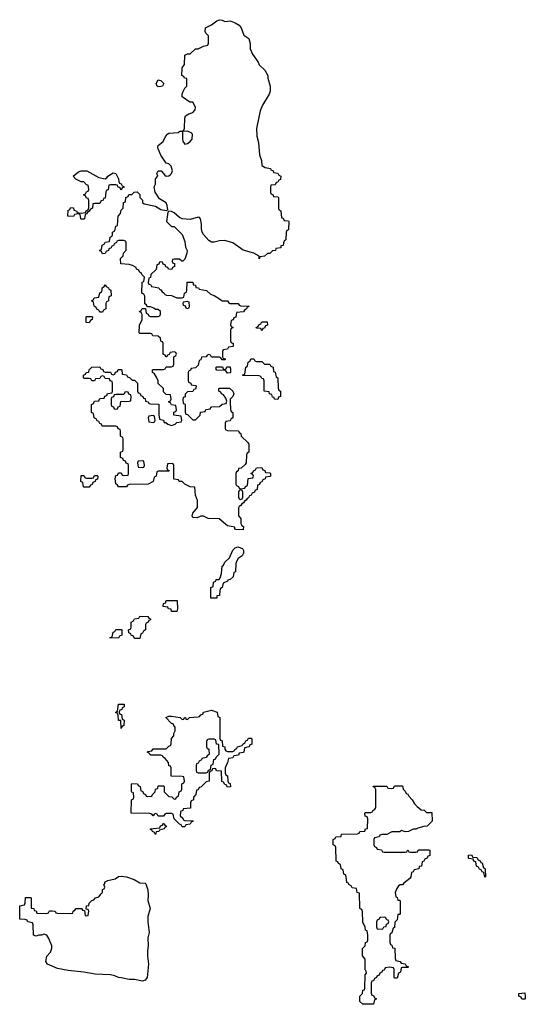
# Model space of a CAD drawing. Header units: inches. Extents: x 2112843 to 2323771, y 35243 to 209174.
# Tile 66 of 83: x 2316886 to 2320694, y 114688 to 122111. Entities that reach past the tile are written whole.
import ezdxf

# ---------------------------------------------------------------- set-up
doc = ezdxf.new("R2010")
doc.units = ezdxf.units.IN
doc.header["$MEASUREMENT"] = 0
for name, color, linetype in [('C3111', 7, 'Continuous'), ('C3112', 7, 'Continuous'), ('C3121', 7, 'Continuous')]:
    doc.layers.add(name, color=color, linetype=linetype)

msp = doc.modelspace()

# ---------------------------------------------------------------- linework, layer by layer
at = {"layer": 'C3111', "color": 6}
for points in [[(2318397.6, 120000), (2318410, 119992), (2318450, 119992), (2318458, 119978), (2318471.6, 119971.6), (2318531, 119971), (2318538, 119958), (2318550, 119954), (2318614, 119950), (2318598, 119942), (2318594, 119930), (2318578, 119922), (2318571.6, 119908.4), (2318518, 119902), (2318512.7, 119867.3), (2318498, 119862), (2318492.7, 119847.3), (2318478, 119842), (2318474, 119810), (2318478, 119798), (2318494, 119790), (2318478, 119782), (2318474, 119770), (2318474, 119690), (2318478, 119678), (2318494, 119670), (2318494, 119650), (2318490, 119646), (2318458, 119642), (2318450, 119626), (2318418, 119622), (2318414, 119610), (2318414, 119570), (2318418, 119558), (2318432.7, 119552.7), (2318432.7, 119547.3), (2318410, 119546), (2318402, 119562), (2318390, 119566), (2318330, 119566), (2318322, 119582), (2318310, 119586), (2318298, 119582), (2318291.6, 119568.4), (2318254, 119566), (2318250, 119546), (2318238, 119542), (2318230, 119506), (2318210, 119486), (2318178, 119482), (2318172.7, 119467.3), (2318158, 119462), (2318154, 119450), (2318154, 119390), (2318158, 119378), (2318174, 119370), (2318178, 119358), (2318210, 119354), (2318214, 119350), (2318212.7, 119332.7), (2318210, 119326), (2318198, 119322), (2318190, 119308), (2318150, 119306), (2318132.7, 119287.3), (2318131.6, 119268.4), (2318118, 119262), (2318114, 119250), (2318118, 119218), (2318130, 119214), (2318132.7, 119207.3), (2318132.7, 119152.7), (2318138, 119138), (2318150, 119134), (2318190, 119094), (2318210, 119094), (2318246, 119130), (2318248.8, 119151.1), (2318282, 119158), (2318287.3, 119172.7), (2318322, 119178), (2318326, 119190), (2318332.7, 119192.7), (2318390, 119194), (2318410, 119212), (2318442, 119218), (2318446, 119234), (2318438, 119258), (2318422, 119282), (2318406, 119290), (2318402, 119302), (2318386, 119310), (2318386, 119330), (2318390, 119334), (2318467.3, 119332.7), (2318492, 119310), (2318498, 119290), (2318491.3, 119270), (2318472, 119250), (2318471.3, 119230), (2318472.7, 119172.7), (2318478, 119158), (2318492, 119150), (2318492, 119110), (2318478, 119102), (2318470, 119086), (2318438, 119082), (2318434, 119070), (2318434, 119030), (2318438, 119018), (2318450, 119014), (2318534, 119010), (2318538, 118998), (2318551.6, 118991.6), (2318554, 118970), (2318603.6, 118923.6), (2318612, 118910), (2318612, 118850), (2318598, 118842), (2318594, 118830), (2318592, 118770), (2318583.6, 118756.4), (2318554, 118730), (2318534, 118726), (2318531.6, 118708.4), (2318518, 118702), (2318514, 118690), (2318514, 118610), (2318518, 118598), (2318532.7, 118592.7), (2318538, 118578), (2318550, 118574), (2318582, 118578), (2318587.3, 118592.7), (2318602, 118598), (2318607.3, 118652.7), (2318642, 118658), (2318646, 118670), (2318642, 118682), (2318626, 118690), (2318642, 118698), (2318646, 118710), (2318662, 118718), (2318670, 118732), (2318710, 118734), (2318718, 118718), (2318732.7, 118712.7), (2318738, 118698), (2318770, 118694), (2318774, 118690), (2318774, 118670), (2318770, 118666), (2318738, 118662), (2318734, 118650), (2318718, 118642), (2318710, 118626), (2318698, 118622), (2318692.7, 118607.3), (2318678, 118602), (2318674, 118570), (2318658, 118562), (2318654, 118550), (2318638, 118542), (2318630, 118526), (2318618, 118522), (2318610, 118506), (2318598, 118502), (2318592.7, 118487.3), (2318578, 118482), (2318572.7, 118467.3), (2318558, 118462), (2318552.7, 118447.3), (2318538, 118442), (2318534, 118430), (2318534, 118370), (2318551.2, 118351.1), (2318552.7, 118312.7), (2318558, 118298), (2318572, 118290), (2318570, 118266), (2318512, 118268), (2318506, 118274), (2318506, 118286), (2318450, 118295.3), (2318388.4, 118348.4), (2318306, 118350), (2318270, 118368), (2318250, 118368), (2318223.6, 118356.4), (2318190, 118358), (2318184, 118370), (2318189.6, 118390), (2318226.3, 118433.7), (2318225.4, 118485.4), (2318210, 118526), (2318206, 118586), (2318170, 118589.2), (2318129, 118610), (2318110, 118629), (2318086, 118630), (2318082, 118642), (2318050, 118646), (2318046, 118650), (2318046, 118750), (2318042, 118762), (2318030, 118766), (2317998, 118762), (2317994, 118730), (2317998, 118718), (2318012.7, 118712.7), (2318010, 118706), (2317930, 118706), (2317918, 118702), (2317914, 118670), (2317898, 118662), (2317892, 118630), (2317854, 118610), (2317710, 118606), (2317698, 118602), (2317691.2, 118588.9), (2317630, 118588.7), (2317622, 118602), (2317609.2, 118610.8), (2317606, 118650), (2317610, 118674), (2317622, 118678), (2317630, 118694), (2317650, 118694), (2317658, 118678), (2317670, 118674), (2317702, 118678), (2317706, 118690), (2317706, 118750), (2317702, 118762), (2317687.3, 118767.3), (2317682, 118782), (2317667.3, 118787.3), (2317662, 118802), (2317646, 118810), (2317646, 118850), (2317662, 118858), (2317666, 118870), (2317666, 118950), (2317662, 118962), (2317646, 118970), (2317646, 119010), (2317642, 119022), (2317627.3, 119027.3), (2317622, 119042), (2317610, 119046), (2317507.3, 119047.3), (2317502, 119062), (2317490, 119066), (2317482, 119082), (2317470, 119086), (2317462, 119102), (2317446, 119110), (2317442, 119142), (2317426, 119150), (2317426, 119210), (2317442, 119218), (2317450, 119234), (2317482, 119238), (2317490, 119254), (2317522, 119258), (2317527.3, 119272.7), (2317542, 119278), (2317547.3, 119292.7), (2317582, 119298), (2317586, 119310), (2317586, 119370), (2317582, 119382), (2317567.3, 119387.3), (2317562, 119402), (2317530, 119406), (2317522, 119422), (2317510, 119426), (2317498, 119422), (2317490, 119406), (2317458, 119402), (2317450, 119388), (2317428.4, 119388.4), (2317422, 119402), (2317410, 119406), (2317370, 119406), (2317366, 119410), (2317366, 119430), (2317382, 119438), (2317386, 119450), (2317406, 119454), (2317408, 119470), (2317430, 119491.3), (2317490, 119494), (2317498, 119478), (2317512.7, 119472.7), (2317518, 119458), (2317530, 119454), (2317570, 119454), (2317578, 119438), (2317590, 119434), (2317602, 119438), (2317607.3, 119452.7), (2317622, 119458), (2317627.3, 119472.7), (2317650, 119474), (2317654, 119470), (2317658, 119438), (2317690, 119434), (2317698, 119418), (2317712.7, 119412.7), (2317732.7, 119392.7), (2317750, 119392), (2317774, 119370), (2317774, 119310), (2317778, 119298), (2317790, 119294), (2317798, 119278), (2317814, 119270), (2317818, 119258), (2317830, 119254), (2317834, 119234), (2317854, 119230), (2317858, 119218), (2317870, 119214), (2317932.7, 119212.7), (2317932.7, 119132.7), (2317938, 119098), (2317970, 119092), (2317974, 119074), (2317986, 119074), (2318001, 119061), (2318030, 119052), (2318058, 119062), (2318070, 119074), (2318102, 119078), (2318106, 119090), (2318102, 119122), (2318046, 119130), (2318047.3, 119152.7), (2318062, 119158), (2318066, 119170), (2318062, 119202), (2318030, 119206), (2318022, 119222), (2318006, 119230), (2318022, 119238), (2318026, 119250), (2318022, 119282), (2317990, 119286), (2317970, 119306), (2317968, 119330), (2317930, 119368), (2317928.7, 119388.7), (2317916.4, 119416.4), (2317902, 119442), (2317886, 119450), (2317886, 119470), (2317890, 119474), (2317970, 119474), (2317982, 119478), (2317990, 119494), (2318030, 119494), (2318042, 119498), (2318047.3, 119512.7), (2318046, 119570), (2318062, 119578), (2318066, 119590), (2318062, 119602), (2318050, 119606), (2318018, 119602), (2318012.7, 119587.3), (2317998, 119582), (2317994, 119570), (2317988.4, 119568.4), (2317982, 119582), (2317966, 119590), (2317966, 119670), (2317962, 119682), (2317950, 119686), (2317946, 119710), (2317930, 119726), (2317888.4, 119728.4), (2317882, 119742), (2317870, 119746), (2317790, 119746), (2317786, 119750), (2317787.3, 119807.3), (2317808, 119850), (2317807.3, 119887.3), (2317802, 119902), (2317790, 119906), (2317788, 119912), (2317802, 119918), (2317807.3, 119932.7), (2317834, 119934), (2317838, 119898), (2317854, 119890), (2317858, 119878), (2317870, 119874), (2317930, 119874), (2317942, 119878), (2317946, 119890), (2317946, 119910), (2317930, 119926), (2317910, 119926), (2317896.4, 119936.4), (2317870, 119946), (2317846, 119946), (2317842, 119962), (2317828, 119968), (2317827.6, 120000)], [(2317555.3, 120000), (2317554, 119990), (2317538, 119982), (2317534, 119970), (2317534, 119930), (2317518, 119922), (2317510, 119906), (2317490, 119906), (2317482, 119922), (2317467.3, 119927.3), (2317462, 119942), (2317446, 119950), (2317442, 119982), (2317426, 119990), (2317442, 119998), (2317442.7, 120000)]]:
    msp.add_lwpolyline(points, dxfattribs=at)
for points in [[(2318150, 119986), (2318118, 119982), (2318114, 119970), (2318118, 119958), (2318132.7, 119952.7), (2318138, 119938), (2318150, 119934), (2318162, 119938), (2318166, 119950), (2318162, 119982)], [(2317410, 119826), (2317387.3, 119827.3), (2317386, 119870), (2317390, 119874), (2317430, 119874), (2317434, 119870), (2317432, 119850), (2317418, 119842)], [(2318710, 119766), (2318702, 119782), (2318670, 119786), (2318666, 119790), (2318682, 119798), (2318686, 119810), (2318702, 119818), (2318710, 119834), (2318750, 119834), (2318751.6, 119808.4), (2318738, 119802), (2318730, 119786), (2318718, 119782)], [(2318670, 119534), (2318710, 119534), (2318730, 119514), (2318770, 119514), (2318778, 119498), (2318794, 119490), (2318798, 119458), (2318810, 119454), (2318818, 119418), (2318831.3, 119410), (2318832.7, 119332.7), (2318838, 119318), (2318851.3, 119310), (2318851.3, 119270), (2318834, 119266), (2318830, 119248), (2318806, 119250), (2318802, 119262), (2318790, 119266), (2318786, 119286), (2318768, 119290), (2318766, 119306), (2318726, 119310), (2318727.3, 119387.3), (2318722, 119402), (2318710, 119406), (2318702, 119422), (2318690, 119426), (2318567.3, 119427.3), (2318567.3, 119432.7), (2318582, 119438), (2318588.4, 119491.6), (2318602, 119498), (2318606, 119530), (2318622, 119538), (2318627.3, 119552.7), (2318650, 119554), (2318658, 119538)], [(2318450, 119446), (2318442, 119462), (2318430, 119466), (2318370, 119468), (2318366, 119470), (2318366, 119490), (2318370, 119494), (2318414, 119494), (2318418, 119478), (2318430, 119474), (2318442, 119478), (2318446, 119494), (2318470, 119494), (2318474, 119470), (2318474, 119450), (2318470, 119448)], [(2317690, 119306), (2317678, 119302), (2317670, 119286), (2317610, 119286), (2317598, 119282), (2317592.7, 119267.3), (2317578, 119262), (2317574, 119250), (2317574, 119210), (2317578, 119198), (2317592.7, 119192.7), (2317598, 119178), (2317610, 119174), (2317622, 119178), (2317627.3, 119192.7), (2317642, 119198), (2317647.3, 119232.7), (2317710, 119234), (2317722, 119238), (2317726, 119270), (2317722, 119282), (2317707.3, 119287.3), (2317702, 119302)], [(2317890, 119126), (2317858, 119122), (2317854, 119110), (2317858, 119078), (2317890, 119074), (2317902, 119078), (2317906, 119090), (2317902, 119122)], [(2317810, 118786), (2317778, 118782), (2317774, 118770), (2317778, 118738), (2317810, 118734), (2317822, 118738), (2317826, 118750), (2317822, 118782)], [(2317370, 118586), (2317366, 118590), (2317362, 118622), (2317346, 118630), (2317350, 118674), (2317370, 118674), (2317378, 118658), (2317390, 118654), (2317430, 118654), (2317442, 118658), (2317450, 118674), (2317470, 118674), (2317474, 118670), (2317472.7, 118647.3), (2317458, 118642), (2317454, 118630), (2317438, 118622), (2317432.7, 118607.3), (2317418, 118602), (2317410, 118586)], [(2318550, 118566), (2318538, 118562), (2318534, 118550), (2318534, 118510), (2318538, 118498), (2318550, 118494), (2318562, 118498), (2318566, 118510), (2318566, 118550), (2318562, 118562)], [(2318370, 117749), (2318326, 117750), (2318326, 117830), (2318342, 117838), (2318346, 117870), (2318362, 117878), (2318366, 117890), (2318388.8, 117891.1), (2318396.4, 117903.6), (2318405.2, 117934.8), (2318410, 117991.3), (2318420.4, 117999.6), (2318430, 118022), (2318465.6, 118054.4), (2318490, 118110.5), (2318510, 118130.4), (2318530, 118135.5), (2318564.7, 118124.7), (2318572, 118110), (2318572, 118090), (2318562, 118070), (2318531.6, 118048.4), (2318522, 118030), (2318514, 118010), (2318512, 117948), (2318498, 117942), (2318494, 117910), (2318472, 117890), (2318454.8, 117885.2), (2318450, 117878), (2318418, 117862), (2318412, 117830), (2318398, 117822), (2318392.7, 117807.3), (2318390.7, 117770), (2318371.6, 117768.4)], [(2318030, 117648.7), (2318026, 117666), (2318006, 117670), (2318002, 117682), (2317967.3, 117687.3), (2317968, 117710), (2317986, 117714), (2317986, 117726), (2317992.7, 117732.7), (2318072.7, 117732.7), (2318074, 117670), (2318070, 117649)], [(2317750, 117446), (2317742, 117462), (2317726, 117470), (2317722, 117482), (2317707.3, 117487.3), (2317706, 117510), (2317722, 117518), (2317726, 117530), (2317726, 117570), (2317742, 117578), (2317750, 117594), (2317782, 117598), (2317790, 117614), (2317851.6, 117611.6), (2317858, 117598), (2317870, 117594), (2317870, 117586), (2317858, 117582), (2317854, 117570), (2317838, 117562), (2317834, 117550), (2317834, 117510), (2317818, 117502), (2317810, 117486), (2317798, 117482), (2317790, 117446)], [(2317630, 117448), (2317566, 117450), (2317582, 117458), (2317590, 117494), (2317602, 117498), (2317610, 117514), (2317650, 117514), (2317654, 117510), (2317654, 117470), (2317638, 117462)], [(2317650, 116766), (2317647.3, 116827.3), (2317630, 116828.7), (2317627.3, 116867.3), (2317622, 116882), (2317610, 116886), (2317609.1, 116890.9), (2317622, 116898), (2317630, 116950.7), (2317674, 116950), (2317674, 116930), (2317658, 116922), (2317654, 116910), (2317638, 116902), (2317634, 116890), (2317638, 116878), (2317651.6, 116871.6), (2317658, 116838), (2317672, 116830), (2317671.2, 116788.9), (2317658, 116782)], [(2318450, 116594), (2318490, 116594), (2318502, 116598), (2318506, 116610), (2318522, 116618), (2318526, 116630), (2318562, 116638), (2318566, 116650), (2318582, 116658), (2318590, 116674), (2318602, 116678), (2318610, 116694), (2318630, 116694), (2318634, 116690), (2318634, 116650), (2318618, 116642), (2318614, 116630), (2318578, 116622), (2318574, 116590), (2318570, 116586), (2318538, 116582), (2318532.7, 116567.3), (2318498, 116562), (2318490, 116546), (2318458, 116542), (2318452, 116510), (2318434, 116470), (2318434, 116430), (2318438, 116418), (2318451.6, 116411.6), (2318454, 116370), (2318458, 116358), (2318471.6, 116351.6), (2318472.7, 116327.3), (2318450, 116326), (2318442, 116342), (2318430, 116346), (2318422, 116362), (2318408.4, 116368.4), (2318406, 116446), (2318368.4, 116448.4), (2318362, 116462), (2318350, 116466), (2318338, 116462), (2318330, 116446), (2318318, 116442), (2318312.7, 116427.3), (2318312, 116370), (2318290, 116366), (2318250, 116326), (2318238, 116322), (2318230, 116306), (2318218, 116302), (2318212, 116270), (2318194, 116250), (2318194, 116230), (2318178, 116222), (2318172.7, 116207.3), (2318172.7, 116167.3), (2318118, 116162), (2318114, 116150), (2318098, 116142), (2318094, 116110), (2318114, 116090), (2318118, 116078), (2318130, 116074), (2318192, 116072), (2318190, 116066), (2318178, 116062), (2318170, 116046), (2318138, 116042), (2318130, 116026), (2318110, 116026), (2318102, 116042), (2318090, 116046), (2318050, 116086), (2318042, 116122), (2318030, 116126), (2317990, 116126), (2317978, 116122), (2317970, 116106), (2317930, 116106), (2317922, 116122), (2317910, 116126), (2317898, 116122), (2317890, 116108), (2317882, 116122), (2317867.3, 116127.3), (2317726, 116130), (2317729, 116230), (2317742, 116238), (2317746, 116250), (2317742, 116282), (2317730, 116286), (2317728, 116292), (2317727.3, 116347.3), (2317730, 116352), (2317774, 116350), (2317778, 116338), (2317794, 116330), (2317798, 116298), (2317810, 116294), (2317818, 116278), (2317834, 116270), (2317838, 116258), (2317850, 116254), (2317882, 116258), (2317886, 116270), (2317906, 116290), (2317908.8, 116311.1), (2317926, 116314), (2317930, 116334), (2317970, 116334), (2317974, 116330), (2317974, 116290), (2318010, 116254), (2318031.6, 116251.6), (2318050, 116234), (2318062, 116238), (2318066, 116250), (2318082, 116258), (2318086, 116290), (2318102, 116298), (2318106, 116310), (2318106, 116350), (2318122, 116358), (2318126, 116370), (2318122, 116402), (2318110, 116406), (2318027.3, 116407.3), (2318026, 116470), (2318022, 116482), (2318010, 116486), (2318006, 116510), (2317980.4, 116540.4), (2317966, 116550), (2317962, 116562), (2317950, 116566), (2317872.7, 116567.3), (2317866, 116570), (2317862, 116582), (2317846, 116590), (2317850, 116594), (2317882, 116598), (2317890, 116614), (2317990, 116614), (2318010, 116634), (2318022, 116638), (2318027.3, 116652.7), (2318028.4, 116691.6), (2318047.3, 116712.7), (2318048, 116730), (2318058, 116750), (2318058, 116778), (2318046, 116790), (2318042, 116802), (2318030, 116806), (2317986, 116850), (2318010, 116861), (2318030, 116860.7), (2318094, 116850), (2318110, 116834), (2318122, 116838), (2318126, 116850), (2318134, 116850), (2318138, 116838), (2318150, 116834), (2318166, 116850), (2318230, 116854), (2318241.2, 116858.8), (2318249.2, 116870), (2318264.1, 116875.9), (2318270, 116890.6), (2318330, 116904.7), (2318374, 116890), (2318378, 116858), (2318394, 116850), (2318392.7, 116692.7), (2318398, 116678), (2318410, 116674), (2318414, 116634), (2318431.3, 116630), (2318432, 116612), (2318438, 116598)], [(2318350, 116686), (2318310, 116686), (2318298, 116682), (2318294, 116670), (2318294, 116630), (2318298, 116618), (2318311.6, 116611.6), (2318314, 116570), (2318298, 116562), (2318291.6, 116548.4), (2318258, 116542), (2318254, 116530), (2318238, 116522), (2318230, 116506), (2318218, 116502), (2318214, 116490), (2318214, 116450), (2318218, 116438), (2318230, 116434), (2318290, 116434), (2318302, 116438), (2318307.3, 116452.7), (2318322, 116458), (2318328.4, 116491.6), (2318342, 116498), (2318347.3, 116532.7), (2318362, 116538), (2318366, 116550), (2318387.3, 116572.7), (2318386, 116646), (2318368.8, 116648.9), (2318362, 116682)], [(2319950, 116134), (2319990, 116134), (2319991.6, 116068.4), (2319954, 116030), (2319930, 116028.7), (2319883.6, 116016.4), (2319870, 116008.7), (2319850, 116008), (2319814, 115990), (2319789.2, 115989.2), (2319762, 115998), (2319750, 115988.7), (2319690, 115988.7), (2319650, 115968), (2319612.7, 115967.3), (2319598, 115962), (2319594, 115950), (2319558, 115942), (2319554, 115930), (2319554, 115890), (2319558, 115878), (2319574, 115870), (2319578, 115858), (2319610, 115852), (2319618, 115838), (2319630, 115834), (2319790, 115834), (2319802, 115838), (2319810, 115852), (2319818, 115838), (2319830, 115834), (2319870, 115834), (2319882, 115838), (2319886, 115850), (2319892.7, 115852.7), (2319967.3, 115852.7), (2319974, 115850), (2319974, 115810), (2319958, 115802), (2319954, 115790), (2319938, 115782), (2319930, 115766), (2319918, 115762), (2319912, 115730), (2319894, 115726), (2319892, 115710), (2319858, 115702), (2319850, 115686), (2319838, 115682), (2319832, 115650), (2319823.6, 115636.4), (2319778, 115602), (2319770, 115589), (2319751.3, 115588.7), (2319739.6, 115580.4), (2319723.6, 115556.4), (2319714, 115530), (2319718, 115498), (2319730, 115494), (2319734, 115474), (2319746, 115474), (2319752.7, 115467.3), (2319752.7, 115372.7), (2319746, 115366), (2319734, 115366), (2319730, 115326), (2319712, 115308), (2319710, 115266), (2319698, 115262), (2319690, 115226), (2319678, 115222), (2319674, 115210), (2319672.7, 115152.7), (2319678, 115138), (2319690, 115134), (2319694, 115114), (2319711, 115111), (2319712.7, 115032.7), (2319718, 115018), (2319751.6, 115011.6), (2319758, 114998), (2319790, 114994), (2319798, 114978), (2319814, 114970), (2319810, 114966), (2319770, 114966), (2319758, 114962), (2319754, 114930), (2319738, 114922), (2319730, 114886), (2319710, 114886), (2319706, 114890), (2319706, 114950), (2319702, 114962), (2319670, 114968), (2319638, 114962), (2319630, 114946), (2319618, 114942), (2319614, 114930), (2319598, 114922), (2319592.7, 114907.3), (2319578, 114902), (2319574, 114890), (2319558, 114882), (2319550, 114866), (2319538, 114862), (2319534, 114850), (2319532.7, 114772.7), (2319538, 114758), (2319550, 114754), (2319558, 114738), (2319574, 114730), (2319558, 114722), (2319550, 114688), (2319470, 114689), (2319448.7, 114710), (2319449, 114750), (2319468, 114770), (2319470, 114794), (2319482, 114798), (2319486, 114810), (2319488.7, 114910), (2319498, 114922), (2319496.4, 114936.4), (2319488.7, 114950), (2319488, 115028), (2319467.3, 115052.7), (2319468.7, 115108.7), (2319488, 115130), (2319490, 115154), (2319502, 115158), (2319507.3, 115172.7), (2319508, 115210), (2319502, 115242), (2319490, 115246), (2319488, 115270), (2319470, 115306), (2319467.3, 115387.3), (2319462, 115402), (2319448.7, 115410), (2319446, 115526), (2319428, 115530), (2319422, 115562), (2319390, 115566), (2319382, 115582), (2319366, 115590), (2319362, 115602), (2319350, 115606), (2319346, 115650), (2319342, 115662), (2319328.4, 115668.4), (2319322, 115702), (2319306, 115710), (2319302, 115742), (2319286, 115750), (2319282, 115762), (2319270, 115766), (2319266, 115870), (2319262, 115882), (2319248, 115890), (2319246, 115930), (2319262, 115938), (2319266, 115950), (2319306, 115954), (2319310, 115971.3), (2319430, 115974), (2319442, 115978), (2319448.4, 115991.6), (2319486, 115994), (2319490, 116012), (2319506, 116014), (2319507.3, 116087.3), (2319502, 116102), (2319487.3, 116107.3), (2319486, 116130), (2319490, 116134), (2319530, 116134), (2319542, 116138), (2319546, 116150), (2319562, 116158), (2319567.3, 116172.7), (2319567.3, 116307.3), (2319562, 116322), (2319550, 116326), (2319548, 116332), (2319650, 116332), (2319658, 116318), (2319690, 116314), (2319702, 116318), (2319710, 116334), (2319770, 116334), (2319774, 116310), (2319790, 116294), (2319798, 116278), (2319810, 116271.3), (2319816, 116256), (2319842, 116230), (2319859.6, 116199.6), (2319879.6, 116179.6), (2319910, 116154), (2319931.6, 116151.6)], [(2317910, 115968), (2317902, 115982), (2317886, 115990), (2317882, 116002), (2317870, 116006), (2317870, 116012), (2317942, 116018), (2317947.3, 116032.7), (2317962, 116038), (2317968, 116052), (2317974, 116050), (2317978, 116038), (2317992, 116030), (2317990, 116026), (2317978, 116022), (2317974, 116010), (2317938, 116002), (2317934, 115990), (2317912.7, 115987.3)], [(2317810, 114863.7), (2317750, 114874), (2317710, 114874), (2317650, 114888.7), (2317630, 114889), (2317602, 114902), (2317570, 114909.2), (2317454.6, 114914.6), (2317370, 114929.2), (2317250, 114942), (2317170, 114958), (2317095.3, 114990), (2317084, 115010), (2317089.3, 115050), (2317118, 115082), (2317129, 115110), (2317128.7, 115128.7), (2317105.2, 115185.2), (2317090, 115208), (2317070, 115218), (2317050.9, 115209.1), (2317030, 115208.7), (2317010, 115202), (2316990, 115209), (2316987.3, 115287.3), (2316982, 115302), (2316946, 115310), (2316942, 115322), (2316927.3, 115327.3), (2316886, 115330), (2316888, 115430), (2316922, 115438), (2316928, 115452), (2316930, 115494), (2316968, 115492), (2316971.3, 115490), (2316972.7, 115412.7), (2316992, 115410), (2316994, 115394), (2317010, 115392), (2317014, 115374), (2317088, 115372), (2317102, 115378), (2317110, 115392), (2317130, 115392), (2317154, 115390), (2317158, 115378), (2317170, 115374), (2317268.4, 115371.6), (2317286, 115374), (2317288, 115390), (2317302, 115398), (2317310, 115411), (2317351.3, 115411.3), (2317358, 115398), (2317374, 115394), (2317378, 115358), (2317390, 115354), (2317402, 115358), (2317406, 115390), (2317402, 115402), (2317386, 115406), (2317388, 115430), (2317406, 115434), (2317408, 115450), (2317428, 115470), (2317444.7, 115475.3), (2317458, 115490), (2317481.2, 115498.8), (2317500.4, 115519.6), (2317508.8, 115531.1), (2317510, 115554), (2317522, 115558), (2317526, 115570), (2317519, 115590), (2317525.1, 115594.9), (2317530, 115610.4), (2317550, 115620.7), (2317605.6, 115634.4), (2317630, 115651), (2317650, 115654.8), (2317690, 115648), (2317748.1, 115628.1), (2317790, 115602.8), (2317830, 115602), (2317836, 115596), (2317850.4, 115550.4), (2317854.4, 115514.4), (2317852.2, 115470), (2317868, 115410), (2317850.7, 115349.3), (2317850.5, 115309.5), (2317862, 115230), (2317850.4, 115190), (2317852.7, 115130), (2317847.7, 115090), (2317848, 115050), (2317857, 114990), (2317844.9, 114890), (2317830, 114869.3)], [(2319630, 115346), (2319598, 115342), (2319594, 115330), (2319578, 115322), (2319572.7, 115307.3), (2319572.7, 115272.7), (2319578, 115258), (2319610, 115254), (2319622, 115258), (2319628.4, 115271.6), (2319646, 115274), (2319648.4, 115291.6), (2319662, 115298), (2319666, 115310), (2319662, 115322), (2319650, 115326), (2319642, 115342)]]:
    msp.add_lwpolyline(points, close=True, dxfattribs=at)
at = {"layer": 'C3112', "color": 6}
for points in [[(2317827.6, 120000), (2317827.3, 120027.3), (2317822, 120042), (2317806, 120050), (2317808.8, 120131.1), (2317822, 120138), (2317826, 120170), (2317806, 120190), (2317802, 120202), (2317790, 120206), (2317782, 120222), (2317766, 120230), (2317762, 120242), (2317736.4, 120256.4), (2317710, 120266), (2317648, 120270), (2317646, 120310), (2317666, 120330), (2317668.4, 120351.6), (2317687.3, 120372.7), (2317687.3, 120427.3), (2317682, 120442), (2317670, 120446), (2317630, 120446), (2317618, 120442), (2317614, 120430), (2317598, 120422), (2317594, 120410), (2317578, 120402), (2317574, 120390), (2317558, 120382), (2317554, 120370), (2317538, 120362), (2317530, 120348), (2317510, 120346), (2317502, 120362), (2317488, 120370), (2317502, 120378), (2317506, 120410), (2317522, 120418), (2317530, 120434), (2317562, 120438), (2317568.4, 120471.6), (2317582, 120478), (2317586, 120490), (2317586, 120510), (2317602, 120518), (2317610, 120554), (2317622, 120558), (2317628, 120630), (2317646, 120650), (2317650, 120674), (2317666, 120690), (2317668.4, 120731.6), (2317682, 120738), (2317686, 120770), (2317702, 120778), (2317707.3, 120792.7), (2317730, 120794), (2317748.4, 120811.6), (2317770, 120812), (2317790, 120792), (2317791.3, 120771.3), (2317811.3, 120750), (2317812, 120732), (2317823.6, 120723.6), (2317910, 120704.7), (2317950, 120678.8), (2317988.4, 120671.6), (2318002, 120678), (2317997.2, 120710), (2317989.3, 120729.3), (2317939.1, 120759.1), (2317905.2, 120810), (2317898, 120850), (2317908, 120870), (2317908, 120910), (2317926, 120930), (2317918, 120950), (2317928, 120970), (2317952, 120970), (2317978, 120938), (2317990, 120930.6), (2318010, 120932.7), (2318019.5, 120940.5), (2318029.5, 120950), (2318035.8, 120970), (2318027, 121007), (2318010, 121024), (2317989.4, 121029.4), (2317949.2, 121089.2), (2317930, 121138), (2317927, 121150), (2317930, 121162), (2317967, 121193), (2317983.6, 121230), (2318002, 121250), (2318010, 121254.3), (2318078.7, 121261.3), (2318091, 121271), (2318109, 121271), (2318122, 121278), (2318128.4, 121291.6), (2318129.3, 121369.3), (2318135.1, 121384.9), (2318159.7, 121400.3), (2318190, 121410.5), (2318207.3, 121430), (2318209.4, 121450), (2318188.7, 121488.7), (2318168, 121490), (2318109.3, 121530), (2318109, 121550), (2318114.6, 121565.4), (2318130, 121594), (2318146, 121610), (2318146, 121666), (2318126, 121670), (2318122, 121682), (2318106, 121690), (2318108.4, 121748.4), (2318126, 121774), (2318130, 121842), (2318150, 121852), (2318170, 121854), (2318210, 121891.3), (2318230, 121892), (2318270, 121912), (2318302, 121918), (2318307.3, 121932.7), (2318308, 121990), (2318289, 122009), (2318282.7, 122022.7), (2318286.6, 122050), (2318330, 122071), (2318370, 122102.8), (2318390, 122110.6), (2318410, 122107.3), (2318430, 122096.3), (2318470, 122101.6), (2318510, 122088), (2318538.8, 122070), (2318554, 122050), (2318574.4, 121994.4), (2318610.8, 121970), (2318622.8, 121930), (2318622.8, 121890), (2318640.5, 121850), (2318682, 121790), (2318690.5, 121770.5), (2318732, 121730), (2318754, 121690), (2318754, 121670), (2318772, 121610), (2318771.3, 121571.3), (2318764.7, 121550), (2318714.9, 121465.1), (2318696.7, 121423.3), (2318670.3, 121290), (2318671.9, 121231.9), (2318685.3, 121185.3), (2318692.8, 121092.8), (2318706, 121050), (2318710.9, 121010.9), (2318735.3, 120995.3), (2318774, 120990), (2318778, 120978), (2318794, 120970), (2318798, 120958), (2318830, 120954), (2318838, 120938), (2318854, 120930), (2318850, 120906), (2318838, 120902), (2318830, 120886), (2318818, 120882), (2318810, 120866), (2318778, 120862), (2318774, 120850), (2318774, 120810), (2318778, 120798), (2318792.7, 120792.7), (2318798, 120778), (2318830, 120774), (2318834, 120770), (2318834, 120690), (2318838, 120678), (2318852, 120670), (2318858, 120618), (2318870, 120614), (2318878, 120598), (2318910, 120594), (2318912, 120590), (2318911.6, 120531.6), (2318910, 120526), (2318898, 120522), (2318894, 120510), (2318891.3, 120450), (2318878, 120442), (2318871.6, 120428.4), (2318870, 120408), (2318854, 120406), (2318852, 120390), (2318814, 120386), (2318812, 120370), (2318790, 120368), (2318770, 120348.7), (2318752, 120348), (2318730, 120328), (2318698, 120322), (2318690, 120308), (2318688.7, 120328.7), (2318649.6, 120349.6), (2318570, 120372.7), (2318490, 120429.3), (2318430, 120445.2), (2318390, 120442.7), (2318350, 120432.3), (2318330, 120434.5), (2318310, 120445.1), (2318269.5, 120490), (2318261.2, 120510), (2318254.6, 120534.6), (2318255.3, 120570), (2318248.7, 120608.7), (2318239, 120619), (2318230, 120622), (2318170, 120605.2), (2318109.4, 120609.4), (2318090, 120619), (2318050, 120655.1), (2318030, 120665.2), (2318010, 120668), (2318001, 120659), (2317992, 120590), (2318030, 120552), (2318050, 120551.3), (2318110, 120490.8), (2318130, 120438), (2318134.7, 120394.7), (2318146.8, 120370), (2318146, 120350), (2318130, 120306), (2318114, 120290), (2318106, 120290), (2318090, 120306), (2318050, 120306), (2318038, 120302), (2318034, 120290), (2318038, 120278), (2318052, 120272), (2318052, 120250), (2318038, 120242), (2318031.6, 120228.4), (2318006, 120230), (2318002, 120242), (2317987.3, 120247.3), (2317982, 120262), (2317967.3, 120267.3), (2317962, 120282), (2317950, 120286), (2317938, 120282), (2317932.7, 120267.3), (2317918, 120262), (2317912.7, 120227.3), (2317874, 120190), (2317870, 120166), (2317858, 120162), (2317854, 120130), (2317858, 120118), (2317870, 120114), (2317878, 120098), (2317934, 120090), (2317938, 120078), (2317950, 120074), (2317958, 120058), (2317974, 120050), (2317978, 120038), (2317992.7, 120032.7), (2318030, 120032), (2318070, 120014), (2318110, 120014), (2318122, 120018), (2318126, 120050), (2318142, 120058), (2318146, 120070), (2318147.3, 120132.7), (2318187.3, 120132.7), (2318192.7, 120127.3), (2318192.7, 120112.7), (2318211, 120110), (2318212, 120092), (2318232, 120090), (2318238, 120078), (2318294, 120070), (2318322, 120042), (2318350, 120030.8), (2318397.6, 120000)], [(2317442.7, 120000), (2317447.3, 120012.7), (2317482, 120018), (2317488.4, 120051.6), (2317502, 120058), (2317506, 120070), (2317506, 120090), (2317522, 120098), (2317530, 120112), (2317538, 120098), (2317554, 120090), (2317558, 120078), (2317572.7, 120072.7), (2317574, 120030), (2317558, 120022), (2317555.3, 120000)]]:
    msp.add_lwpolyline(points, dxfattribs=at)
for points in [[(2317930, 121604.5), (2317921.2, 121610), (2317913.2, 121630), (2317930, 121656), (2317950, 121651.3), (2317971.3, 121630), (2317962, 121610), (2317950, 121606)], [(2318150, 121269), (2318112, 121268), (2318110.9, 121210.9), (2318115.3, 121195.3), (2318130, 121172), (2318150, 121178), (2318170, 121191.3), (2318184, 121210), (2318188.4, 121248.4), (2318178, 121258)], [(2317528.8, 120911.1), (2317542, 120918), (2317548.7, 120930), (2317590, 120956), (2317610, 120951.3), (2317631.3, 120910), (2317632, 120892), (2317638, 120878), (2317650, 120874), (2317658, 120858), (2317670, 120854), (2317672.7, 120847.3), (2317658, 120842), (2317650, 120826), (2317642, 120842), (2317626, 120850), (2317622, 120862), (2317610, 120866), (2317570, 120866), (2317558, 120862), (2317551.6, 120828.4), (2317538, 120822), (2317534, 120810), (2317530, 120766), (2317518, 120762), (2317514, 120750), (2317498, 120742), (2317490, 120726), (2317450, 120726), (2317438, 120722), (2317434, 120690), (2317418, 120682), (2317410, 120666), (2317398, 120662), (2317390, 120646), (2317378, 120642), (2317374, 120610), (2317370, 120606), (2317350, 120606), (2317346, 120610), (2317342, 120642), (2317330, 120646), (2317298, 120642), (2317292, 120628), (2317248, 120630), (2317250, 120674), (2317262, 120678), (2317270, 120694), (2317290, 120692), (2317294, 120674), (2317314, 120670), (2317318, 120658), (2317350, 120652), (2317382, 120658), (2317386, 120670), (2317402, 120678), (2317407.3, 120692.7), (2317407.3, 120747.3), (2317402, 120762), (2317390, 120766), (2317382, 120782), (2317366, 120790), (2317382, 120798), (2317390, 120814), (2317402, 120818), (2317406, 120830), (2317402, 120862), (2317390, 120866), (2317370, 120888), (2317350, 120888), (2317308.4, 120908.4), (2317288, 120930), (2317330, 120964.7), (2317349.7, 120970.3), (2317392, 120970), (2317481.4, 120921.4)]]:
    msp.add_lwpolyline(points, close=True, dxfattribs=at)
at = {"layer": 'C3121', "color": 6}
for points in [[(2320390, 115646), (2320382, 115682), (2320370, 115686), (2320362, 115702), (2320350, 115706), (2320342, 115722), (2320326, 115730), (2320322, 115762), (2320307.3, 115767.3), (2320302, 115782), (2320270, 115786), (2320266, 115790), (2320267.3, 115812.7), (2320290, 115814), (2320298, 115798), (2320330, 115794), (2320338, 115778), (2320354, 115770), (2320358, 115758), (2320370, 115754), (2320378, 115718), (2320390, 115714), (2320392.7, 115707.3), (2320394, 115650)], [(2320690, 114726), (2320667.3, 114727.3), (2320662, 114742), (2320646, 114750), (2320646, 114770), (2320690, 114774), (2320694, 114750), (2320694, 114730)]]:
    msp.add_lwpolyline(points, close=True, dxfattribs=at)

doc.saveas('drawing.dxf')
